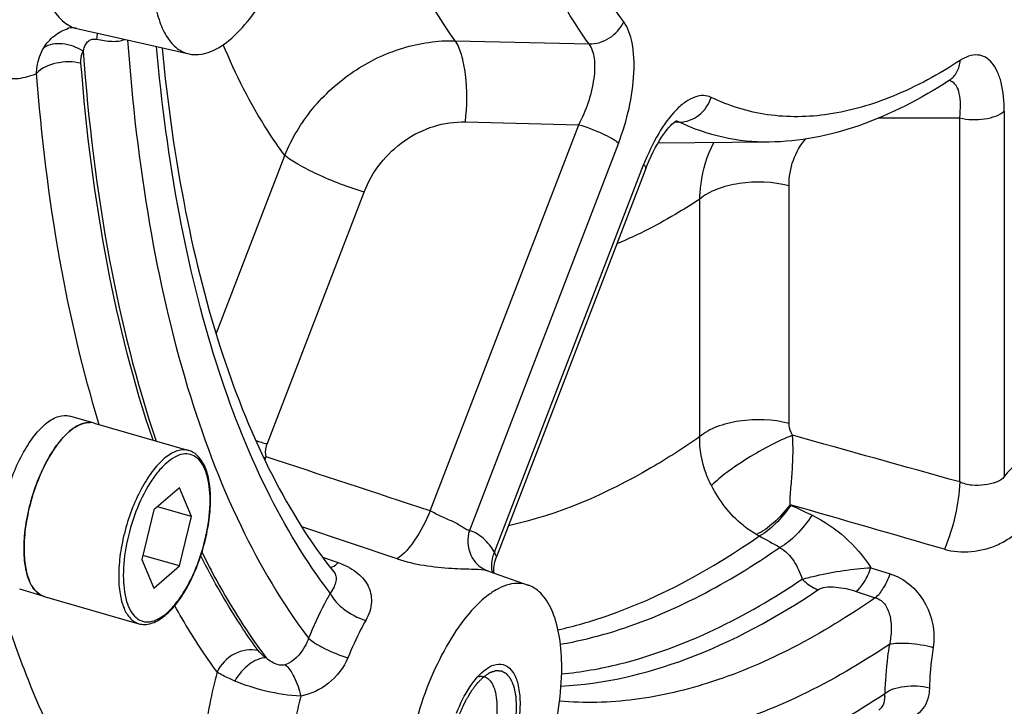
# Model space of a CAD drawing. Extents: x 0 to 594, y 0 to 420.
# Tile 52 of 93: x 520 to 529, y 187 to 193. Entities that reach past the tile are written whole.
import ezdxf

# ---------------------------------------------------------------- set-up
doc = ezdxf.new("R2010")
doc.units = 0
doc.header["$LTSCALE"] = 32.67
doc.layers.get('0').update_dxf_attribs({"linetype": 'CONTINUOUS'})
doc.layers.add('3_ALL_AXES', color=7, linetype='CONTINUOUS')

msp = doc.modelspace()

# ---------------------------------------------------------------- linework, layer by layer
at = {"color": 7, "linetype": 'CONTINUOUS'}
for p, q in [((520.8488, 192.9481), (520.8444, 192.947)), ((520.8444, 192.947), (520.8446, 192.947)), ((520.9201, 192.9455), (521.9166, 192.7196)), ((525.9708, 191.703), (524.6438, 188.2554)), ((521.0737, 189.4418), (521.9137, 189.1993)), ((521.8311, 188.8676), (521.6046, 188.6715)), ((521.9373, 188.6132), (521.8311, 188.8676)), ((521.6046, 188.6715), (521.4983, 188.2331)), ((521.9373, 188.6132), (521.6373, 188.6998)), ((521.8311, 188.1748), (521.9373, 188.6132)), ((521.4983, 188.2331), (521.6046, 187.9787)), ((521.8311, 188.1748), (521.5069, 188.2684)), ((521.6046, 187.9787), (521.8311, 188.1748)), ((524.5726, 188.1296), (524.9263, 188.0048)), ((520.6299, 187.9045), (521.47, 187.662))]:
    msp.add_line(p, q, dxfattribs=at)
at = {"color": 9, "linetype": 'CONTINUOUS'}
for p, q in [((524.2781, 192.8369), (525.4665, 192.8083)), ((528.0392, 192.152), (528.7553, 192.1527)), ((528.7553, 188.9198), (528.7553, 192.1527)), ((529.1513, 192.2114), (529.1513, 188.9695)), ((524.0557, 188.6627), (525.3755, 192.0917)), ((524.3684, 192.1164), (525.3755, 192.0917)), ((526.2679, 192.1142), (526.2231, 192.1138)), ((525.7276, 191.9289), (524.4041, 188.4903)), ((522.1565, 190.2354), (522.766, 191.8189)), ((524.6271, 188.2972), (525.9506, 191.7358)), ((527.2411, 189.4396), (527.2411, 191.5487)), ((522.6092, 189.2564), (523.4702, 191.4933)), ((526.449, 189.3223), (526.449, 191.4314)), ((523.7638, 188.2376), (522.9176, 188.5213)), ((523.1001, 188.2538), (523.2392, 188.2043)), ((524.5726, 188.1296), (524.5656, 188.1319)), ((527.9681, 188.159), (528.1384, 188.1042)), ((527.8363, 187.9485), (528.0064, 187.8928))]:
    msp.add_line(p, q, dxfattribs=at)
at = {"color": 7, "linetype": 'CONTINUOUS'}
for points in [[(528.6641, 192.4859), (528.6659, 192.487), (528.6692, 192.4889), (528.6711, 192.49), (528.6715, 192.4901)], [(525.9708, 191.703), (525.982, 191.7316), (525.9994, 191.773), (526.0173, 191.8127), (526.0356, 191.8506), (526.0542, 191.8863), (526.0728, 191.9199), (526.0912, 191.9509), (526.1094, 191.9795), (526.127, 192.0053), (526.144, 192.0285), (526.1601, 192.049), (526.1752, 192.0668), (526.1891, 192.0821), (526.2018, 192.0949), (526.2131, 192.1054), (526.2231, 192.1138), (526.2315, 192.1203), (526.2382, 192.125), (526.2412, 192.1269)], [(524.623, 188.1118), (524.6226, 188.1149), (524.6217, 188.1282), (524.6215, 188.1427), (524.6221, 188.1582), (524.6236, 188.1747), (524.6261, 188.1921), (524.6298, 188.2101), (524.6347, 188.2286), (524.6408, 188.2474), (524.6438, 188.2554)]]:
    msp.add_lwpolyline(points, dxfattribs=at)
at = {"color": 9, "linetype": 'CONTINUOUS'}
for centre, radius, start, end in [((520.9818, 193.2162), 0.2776, 243.40606, 257.15955), ((525.827, 192.3603), 4.7565, 173.43085, 174.09248), ((528.6431, 192.3949), 0.0906, 77.27702, 78.84909), ((528.6436, 192.3972), 0.0883, 68.21031, 77.2938), ((523.4447, 192.031), 2.8976, 251.12487, 253.24245), ((522.1373, 190.6261), 1.5526, 286.50556, 287.32796), ((519.8331, 189.992), 2.8936, 342.31104, 342.95827), ((520.9581, 188.7566), 1.1448, 359.99948, 0.37485), ((527.3263, 188.8591), 0.1605, 241.89912, 244.3613), ((554.9502, 246.4076), 63.9955, 244.358514, 244.544924), ((527.2895, 189.069), 0.7013, 241.26271, 243.58972), ((553.0513, 235.2037), 53.5406, 240.85711, 241.08045), ((527.7354, 187.035), 0.3557, 356.95353, 1.35076)]:
    msp.add_arc(centre, radius, start, end, dxfattribs=at)
at = {"color": 7, "linetype": 'CONTINUOUS'}
msp.add_arc((520.9168, 188.7641), 1.19, 359.64009, 359.99948, dxfattribs=at)
at = {"color": 9, "linetype": 'CONTINUOUS'}
for points, knots in [([(520.5626, 196.0012), (520.4428, 195.8444), (520.2278, 195.4827), (519.9882, 194.8845), (519.8303, 194.2465), (519.7706, 193.6354), (519.8078, 193.1712), (519.9013, 192.8692), (519.9926, 192.6988), (520.1092, 192.5747), (520.2506, 192.5042), (520.4088, 192.4944), (520.5116, 192.5244), (520.5626, 192.546)], [0, 0, 0, 0, 0.143352, 0.303522, 0.466853, 0.619129, 0.74818, 0.801731, 0.847777, 0.887496, 0.923529, 0.959761, 1, 1, 1, 1]), ([(525.7733, 193.006), (525.6412, 193.1847), (525.4032, 193.5988), (525.1398, 194.3107), (524.9515, 195.1383), (524.8814, 195.7301), (524.8577, 196.0415)], [0, 0, 0, 0, 0.207878, 0.443471, 0.707853, 1, 1, 1, 1]), ([(525.4665, 192.8083), (525.3302, 192.9928), (525.0844, 193.4202), (524.8125, 194.1551), (524.6182, 195.0094), (524.5458, 195.6204), (524.5214, 195.9418)], [0, 0, 0, 0, 0.207878, 0.443471, 0.707853, 1, 1, 1, 1]), ([(524.2781, 192.8369), (524.0394, 193.1626), (523.6489, 193.984), (523.4562, 194.862), (523.3858, 195.3475)], [0, 0, 0, 0, 0.45152, 1, 1, 1, 1]), ([(520.5797, 193.7198), (520.5797, 193.6306), (520.5902, 193.4642), (520.6489, 193.1974), (520.758, 193.0177), (520.8575, 192.968)], [0, 0, 0, 0, 0.322604, 0.597442, 1, 1, 1, 1]), ([(517.6395, 193.676), (517.6395, 193.0239), (517.684, 191.7686), (517.8997, 189.9765), (518.2588, 188.3708), (518.7564, 186.9758), (519.3873, 185.8123), (520.1475, 184.8988), (521.0314, 184.257), (521.6958, 184.0267), (522.0277, 183.9649)], [0, 0, 0, 0, 0.17114, 0.329231, 0.473052, 0.602071, 0.716703, 0.818672, 0.911385, 1, 1, 1, 1]), ([(520.6273, 192.7741), (520.6513, 192.8137), (520.7145, 192.8863), (520.7993, 192.9316), (520.8444, 192.947)], [0, 0, 0, 0, 0.493068, 1, 1, 1, 1]), ([(525.4665, 192.8083), (525.5294, 192.8073), (525.6583, 192.847), (525.7471, 192.9479), (525.7733, 193.006)], [0, 0, 0, 0, 0.496879, 1, 1, 1, 1]), ([(525.7276, 191.9289), (525.804, 192.1272), (525.8753, 192.4282), (525.8631, 192.7974), (525.8132, 192.952), (525.7733, 193.006)], [0, 0, 0, 0, 0.576131, 0.818063, 1, 1, 1, 1]), ([(520.9769, 192.7429), (520.9796, 192.7563), (520.987, 192.7829), (521.0065, 192.8208), (521.0435, 192.8521), (521.0785, 192.8532), (521.0958, 192.8499)], [0, 0, 0, 0, 0.229222, 0.458615, 0.706029, 1, 1, 1, 1]), ([(521.0958, 192.8499), (521.1412, 192.8411), (521.2233, 192.8267), (521.311, 192.8331), (521.345, 192.8491)], [0, 0, 0, 0, 0.55195, 1, 1, 1, 1]), ([(520.5626, 192.546), (520.5633, 192.5666), (520.5702, 192.6458), (520.5968, 192.7237), (520.6273, 192.7741)], [0, 0, 0, 0, 0.259106, 1, 1, 1, 1]), ([(520.9769, 192.7429), (520.9218, 192.7788), (520.8046, 192.8238), (520.6738, 192.805), (520.6273, 192.7741)], [0, 0, 0, 0, 0.541199, 1, 1, 1, 1]), ([(521.371, 192.8431), (521.4101, 192.2954), (521.5294, 191.2557), (521.8578, 189.8038), (522.3214, 188.5602), (522.7433, 187.8409), (522.9775, 187.5329)], [0, 0, 0, 0, 0.293314, 0.5581, 0.793264, 1, 1, 1, 1]), ([(523.1692, 187.9323), (522.952, 188.2161), (522.5583, 188.8751), (522.1178, 190.0122), (521.797, 191.3367), (521.6721, 192.2854), (521.6278, 192.785)], [0, 0, 0, 0, 0.208157, 0.443694, 0.707907, 1, 1, 1, 1]), ([(522.766, 191.8189), (522.7132, 191.8894), (522.4994, 192.1982), (522.3298, 192.5362), (522.2201, 192.8017)], [0, 0, 0, 0, 0.234547, 1, 1, 1, 1]), ([(522.766, 191.8189), (522.8271, 191.9681), (522.9972, 192.2507), (523.3614, 192.5817), (523.8008, 192.7934), (524.1216, 192.8402), (524.2781, 192.8369)], [0, 0, 0, 0, 0.251008, 0.5049, 0.756141, 1, 1, 1, 1]), ([(524.3684, 192.1164), (524.3855, 192.2556), (524.3872, 192.4591), (524.3423, 192.7001), (524.3037, 192.8), (524.2781, 192.8369)], [0, 0, 0, 0, 0.571896, 0.817012, 1, 1, 1, 1]), ([(525.3755, 192.0917), (525.4415, 192.2193), (525.5118, 192.4167), (525.5244, 192.6659), (525.4938, 192.7723), (525.4665, 192.8083)], [0, 0, 0, 0, 0.577368, 0.818464, 1, 1, 1, 1]), ([(520.9574, 192.6362), (520.9567, 192.6458), (520.9559, 192.6821), (520.9646, 192.719), (520.9769, 192.7429)], [0, 0, 0, 0, 0.263651, 1, 1, 1, 1]), ([(520.9769, 192.7429), (521.0216, 192.122), (521.1622, 190.9518), (521.4468, 189.8056), (521.6254, 189.2815)], [0, 0, 0, 0, 0.529208, 1, 1, 1, 1]), ([(529.1513, 192.2114), (529.1513, 192.2967), (529.1416, 192.4184), (529.0943, 192.5616), (529.048, 192.6399), (528.9876, 192.6933), (528.8854, 192.7244), (528.8054, 192.6917), (528.76, 192.6621)], [0, 0, 0, 0, 0.337081, 0.475101, 0.592185, 0.692558, 0.786002, 1, 1, 1, 1]), ([(520.9574, 192.6362), (520.8859, 192.654), (520.7432, 192.6528), (520.6069, 192.594), (520.5626, 192.546)], [0, 0, 0, 0, 0.530049, 1, 1, 1, 1]), ([(521.5968, 189.2899), (521.4239, 189.7977), (521.146, 190.9055), (521.0042, 192.0367), (520.9574, 192.6362)], [0, 0, 0, 0, 0.471507, 1, 1, 1, 1]), ([(528.76, 192.6621), (528.5721, 192.5395), (528.1988, 192.3349), (527.6147, 192.1612), (527.0531, 192.1509), (526.7067, 192.2574), (526.5496, 192.3337)], [0, 0, 0, 0, 0.28828, 0.543399, 0.775569, 1, 1, 1, 1]), ([(528.6641, 192.4859), (528.6919, 192.504), (528.7399, 192.5576), (528.7576, 192.6266), (528.76, 192.6621)], [0, 0, 0, 0, 0.482101, 1, 1, 1, 1]), ([(521.1197, 189.4276), (520.9724, 189.9075), (520.7331, 190.9407), (520.6058, 191.9922), (520.5626, 192.546)], [0, 0, 0, 0, 0.474758, 1, 1, 1, 1]), ([(528.7553, 192.1527), (528.7602, 192.1918), (528.7655, 192.264), (528.7567, 192.3619), (528.731, 192.4378), (528.6952, 192.4716), (528.6764, 192.4791)], [0, 0, 0, 0, 0.333265, 0.610786, 0.828258, 1, 1, 1, 1]), ([(526.5496, 192.3337), (526.5283, 192.344), (526.4783, 192.3558), (526.3984, 192.3394), (526.3172, 192.294), (526.2012, 192.1919), (526.0688, 192.005), (525.9876, 191.8319), (525.9506, 191.7358)], [0, 0, 0, 0, 0.077338, 0.161468, 0.260523, 0.377773, 0.663703, 1, 1, 1, 1]), ([(526.2679, 192.1142), (526.3288, 192.1145), (526.4555, 192.1622), (526.5299, 192.2727), (526.5496, 192.3337)], [0, 0, 0, 0, 0.486974, 1, 1, 1, 1]), ([(523.2808, 183.6835), (522.9856, 183.7565), (522.3989, 183.9897), (521.6135, 184.5742), (520.926, 185.3792), (520.3416, 186.3897), (519.8639, 187.5921), (519.4972, 188.9716), (519.2454, 190.5109), (519.1594, 191.5914), (519.1342, 192.1534)], [0, 0, 0, 0, 0.090967, 0.186265, 0.290138, 0.405498, 0.533961, 0.676102, 0.831712, 1, 1, 1, 1]), ([(528.7553, 192.1527), (528.8269, 192.1345), (528.9391, 192.1303), (529.0726, 192.1625), (529.1297, 192.1927), (529.1513, 192.2114)], [0, 0, 0, 0, 0.539223, 0.791855, 1, 1, 1, 1]), ([(523.4702, 191.4933), (523.5052, 191.5842), (523.6038, 191.7568), (523.819, 191.9603), (524.0816, 192.0905), (524.2744, 192.1187), (524.3684, 192.1164)], [0, 0, 0, 0, 0.252198, 0.505897, 0.756363, 1, 1, 1, 1]), ([(525.3755, 192.0917), (525.4464, 192.0703), (525.5466, 192.0323), (525.6624, 191.974), (525.71, 191.9441), (525.7276, 191.9289)], [0, 0, 0, 0, 0.570637, 0.820451, 1, 1, 1, 1]), ([(527.0654, 191.9373), (526.9275, 191.9359), (526.652, 191.963), (526.3905, 192.0547), (526.2679, 192.1142)], [0, 0, 0, 0, 0.50295, 1, 1, 1, 1]), ([(526.449, 191.4314), (526.4502, 191.4762), (526.4635, 191.6487), (526.5141, 191.819), (526.5732, 191.9326)], [0, 0, 0, 0, 0.259666, 1, 1, 1, 1]), ([(527.2411, 191.5487), (527.2411, 191.626), (527.2638, 191.7775), (527.3413, 191.9111), (527.3899, 191.9651)], [0, 0, 0, 0, 0.515503, 1, 1, 1, 1]), ([(523.4702, 191.4933), (523.3283, 191.536), (523.1281, 191.612), (522.8964, 191.7288), (522.8012, 191.7884), (522.766, 191.8189)], [0, 0, 0, 0, 0.570638, 0.82045, 1, 1, 1, 1]), ([(525.9708, 191.703), (525.9725, 191.7075), (525.9667, 191.7218), (525.957, 191.7302), (525.9506, 191.7358)], [0, 0, 0, 0, 0.358575, 1, 1, 1, 1]), ([(527.2411, 191.5487), (527.0979, 191.5851), (526.8734, 191.5936), (526.6065, 191.529), (526.4922, 191.4687), (526.449, 191.4314)], [0, 0, 0, 0, 0.539224, 0.791854, 1, 1, 1, 1]), ([(526.449, 191.4314), (526.3881, 191.3911), (526.1524, 191.2423), (525.9036, 191.1136), (525.7138, 191.0345)], [0, 0, 0, 0, 0.262169, 1, 1, 1, 1]), ([(520.4906, 187.1622), (520.4215, 187.3363), (520.1482, 188.0873), (519.9555, 188.8662), (519.8422, 189.4672)], [0, 0, 0, 0, 0.234444, 1, 1, 1, 1]), ([(527.2411, 189.4396), (527.0979, 189.4761), (526.8734, 189.4845), (526.6065, 189.42), (526.4922, 189.3597), (526.449, 189.3223)], [0, 0, 0, 0, 0.539224, 0.791854, 1, 1, 1, 1]), ([(527.2715, 189.3344), (527.2667, 189.3428), (527.2499, 189.3755), (527.2411, 189.4125), (527.2411, 189.4396)], [0, 0, 0, 0, 0.262434, 1, 1, 1, 1]), ([(526.449, 189.3223), (526.3083, 189.2242), (525.7818, 188.885), (525.1946, 188.6284), (524.7498, 188.5305)], [0, 0, 0, 0, 0.273672, 1, 1, 1, 1]), ([(526.5522, 188.8885), (526.5342, 188.9229), (526.473, 189.0594), (526.4446, 189.2118), (526.449, 189.3223)], [0, 0, 0, 0, 0.260065, 1, 1, 1, 1]), ([(527.2715, 189.3344), (527.206, 189.3085), (527.0712, 189.245), (526.8767, 189.1345), (526.6999, 189.0156), (526.5948, 188.9307), (526.5522, 188.8885)], [0, 0, 0, 0, 0.24861, 0.525017, 0.788335, 1, 1, 1, 1]), ([(527.2507, 188.7175), (527.2502, 188.7424), (527.2505, 188.7933), (527.2611, 188.8969), (527.2758, 189.0772), (527.2792, 189.2328), (527.2715, 189.3344)], [0, 0, 0, 0, 0.120915, 0.246966, 0.505074, 1, 1, 1, 1]), ([(521.9137, 189.1993), (521.8827, 189.2082), (521.8281, 189.2049), (521.7616, 189.1753), (521.6856, 189.1238), (521.5936, 189.0254), (521.4956, 188.8737), (521.4107, 188.6914), (521.3449, 188.4911), (521.3028, 188.2868), (521.2918, 188.1501), (521.2918, 188.0842)], [0, 0, 0, 0, 0.07003, 0.111072, 0.157618, 0.268245, 0.400484, 0.548314, 0.703522, 0.857033, 1, 1, 1, 1]), ([(522.5997, 189.1439), (522.5937, 189.1715), (522.5945, 189.2111), (522.6057, 189.2473), (522.6092, 189.2564)], [0, 0, 0, 0, 0.743482, 1, 1, 1, 1]), ([(529.4666, 189.2425), (529.4395, 189.2278), (529.3213, 189.153), (529.2212, 189.0526), (529.1513, 188.9695)], [0, 0, 0, 0, 0.221176, 1, 1, 1, 1]), ([(522.1028, 188.7641), (522.1023, 188.8404), (522.0921, 188.9487), (522.0419, 189.0716), (521.9935, 189.1339), (521.9306, 189.1688), (521.8584, 189.1706), (521.7842, 189.1418), (521.7094, 189.0867), (521.6355, 189.0075), (521.5369, 188.8672), (521.4351, 188.6538), (521.3553, 188.3769), (521.3328, 188.1834), (521.3328, 188.0897)], [0, 0, 0, 0, 0.127985, 0.178567, 0.220802, 0.257846, 0.295091, 0.33783, 0.389057, 0.449551, 0.518661, 0.675834, 0.843073, 1, 1, 1, 1]), ([(528.7553, 188.9198), (528.7526, 188.82), (528.7226, 188.6158), (528.6603, 188.4194), (528.6193, 188.3227)], [0, 0, 0, 0, 0.48737, 1, 1, 1, 1]), ([(529.1513, 188.9695), (529.1429, 188.9568), (529.1203, 188.9349), (529.0602, 188.9088), (528.9739, 188.8921), (528.882, 188.8857), (528.8076, 188.9), (528.7728, 188.9139), (528.7553, 188.9198)], [0, 0, 0, 0, 0.10846, 0.21725, 0.463367, 0.732831, 0.86799, 1, 1, 1, 1]), ([(526.9523, 188.4541), (526.9101, 188.4773), (526.7454, 188.59), (526.6217, 188.7551), (526.5522, 188.8885)], [0, 0, 0, 0, 0.242764, 1, 1, 1, 1]), ([(521.3328, 188.0897), (521.3328, 188.0125), (521.3424, 187.903), (521.3917, 187.7782), (521.4397, 187.7146), (521.5023, 187.6782), (521.5746, 187.6752), (521.6491, 187.7032), (521.7241, 187.7577), (521.7984, 187.8365), (521.8975, 187.9768), (521.9999, 188.1906), (522.0802, 188.4683), (522.1028, 188.6626), (522.1028, 188.7566)], [0, 0, 0, 0, 0.128839, 0.179836, 0.222374, 0.259516, 0.296625, 0.339087, 0.390003, 0.450216, 0.519099, 0.675995, 0.843133, 1, 1, 1, 1]), ([(524.0557, 188.6627), (524.0182, 188.572), (523.9391, 188.4175), (523.8258, 188.2802), (523.7638, 188.2376)], [0, 0, 0, 0, 0.566181, 1, 1, 1, 1]), ([(524.4041, 188.4903), (524.3944, 188.4896), (524.3723, 188.4999), (524.3412, 188.5211), (524.302, 188.5452), (524.2566, 188.5688), (524.2065, 188.5908), (524.1545, 188.6125), (524.1043, 188.6371), (524.0724, 188.6559), (524.0557, 188.6627)], [0, 0, 0, 0, 0.075096, 0.175543, 0.294855, 0.427647, 0.569575, 0.715945, 0.861196, 1, 1, 1, 1]), ([(527.2507, 188.7176), (527.2065, 188.6593), (527.1169, 188.5595), (527.0073, 188.4793), (526.9523, 188.4541)], [0, 0, 0, 0, 0.547414, 1, 1, 1, 1]), ([(527.2569, 188.7144), (527.2161, 188.6549), (527.1334, 188.5524), (527.03, 188.4681), (526.9776, 188.4409)], [0, 0, 0, 0, 0.549915, 1, 1, 1, 1]), ([(528.6193, 188.3227), (528.6957, 188.3006), (528.8623, 188.2888), (529.0639, 188.3417), (529.2072, 188.424), (529.297, 188.5004), (529.3659, 188.5844), (529.4038, 188.642), (529.4249, 188.6671)], [0, 0, 0, 0, 0.254495, 0.520559, 0.653764, 0.780141, 0.895079, 1, 1, 1, 1]), ([(527.4447, 188.6246), (527.4035, 188.5626), (527.3195, 188.456), (527.2138, 188.3679), (527.16, 188.3396)], [0, 0, 0, 0, 0.550959, 1, 1, 1, 1]), ([(527.4447, 188.6246), (527.5503, 188.5744), (527.7485, 188.44), (527.9023, 188.2579), (527.9681, 188.159)], [0, 0, 0, 0, 0.49597, 1, 1, 1, 1]), ([(524.4041, 188.4903), (524.3835, 188.4203), (524.3888, 188.3001), (524.4723, 188.1811), (524.5334, 188.1433), (524.5656, 188.1319)], [0, 0, 0, 0, 0.512669, 0.759962, 1, 1, 1, 1]), ([(524.6271, 188.2972), (524.5996, 188.3428), (524.5373, 188.4232), (524.4487, 188.476), (524.4041, 188.4903)], [0, 0, 0, 0, 0.531913, 1, 1, 1, 1]), ([(525.1902, 187.6079), (525.3377, 187.6406), (525.973, 187.8238), (526.5601, 188.1503), (526.9776, 188.4409)], [0, 0, 0, 0, 0.22898, 1, 1, 1, 1]), ([(525.2114, 187.4796), (525.3713, 187.507), (526.0661, 187.6775), (526.7071, 188.0257), (527.16, 188.3396)], [0, 0, 0, 0, 0.227518, 1, 1, 1, 1]), ([(527.16, 188.3396), (527.2098, 188.309), (527.2931, 188.2209), (527.3394, 188.1127), (527.3578, 188.0575)], [0, 0, 0, 0, 0.500864, 1, 1, 1, 1]), ([(522.5298, 187.4231), (522.4832, 187.4867), (522.2958, 187.7563), (522.1327, 188.0425), (522.021, 188.2656)], [0, 0, 0, 0, 0.240112, 1, 1, 1, 1]), ([(522.0304, 188.2963), (522.0728, 188.2104), (522.2415, 187.8853), (522.4382, 187.5743), (522.601, 187.3583)], [0, 0, 0, 0, 0.261559, 1, 1, 1, 1]), ([(523.7638, 188.2376), (523.8412, 188.2116), (524.0025, 188.1755), (524.2333, 188.1517), (524.4208, 188.1469), (524.5285, 188.1439), (524.5656, 188.1319)], [0, 0, 0, 0, 0.301943, 0.608413, 0.855656, 1, 1, 1, 1]), ([(524.6271, 188.2972), (524.62, 188.2827), (524.5975, 188.2258), (524.5955, 188.1601), (524.6082, 188.1169)], [0, 0, 0, 0, 0.263536, 1, 1, 1, 1]), ([(524.6438, 188.2554), (524.6454, 188.2596), (524.6361, 188.2747), (524.6305, 188.2872), (524.6271, 188.2972)], [0, 0, 0, 0, 0.294015, 1, 1, 1, 1]), ([(523.1711, 188.1601), (523.1767, 188.1616), (523.2024, 188.1713), (523.2241, 188.1891), (523.2392, 188.2043)], [0, 0, 0, 0, 0.212763, 1, 1, 1, 1]), ([(523.2392, 188.2043), (523.2958, 188.1841), (523.398, 188.1342), (523.5133, 188.0122), (523.5499, 187.848), (523.5129, 187.7409), (523.4843, 187.6905)], [0, 0, 0, 0, 0.272899, 0.508971, 0.736901, 1, 1, 1, 1]), ([(527.3578, 188.0575), (527.3992, 188.0685), (527.5997, 188.1175), (527.8049, 188.1492), (527.9681, 188.159)], [0, 0, 0, 0, 0.207635, 1, 1, 1, 1]), ([(527.8363, 187.9485), (527.8655, 187.9703), (527.9172, 188.0388), (527.9522, 188.1147), (527.9681, 188.159)], [0, 0, 0, 0, 0.436174, 1, 1, 1, 1]), ([(521.2918, 188.0842), (521.2918, 188.0314), (521.298, 187.9342), (521.3307, 187.805), (521.3851, 187.7084), (521.4416, 187.6703), (521.4696, 187.6621)], [0, 0, 0, 0, 0.326831, 0.600264, 0.819215, 1, 1, 1, 1]), ([(523.1997, 188.1229), (523.2089, 188.1114), (523.2225, 188.0839), (523.2213, 188.0356), (523.2027, 187.984), (523.182, 187.9501), (523.1692, 187.9323)], [0, 0, 0, 0, 0.212481, 0.426277, 0.682046, 1, 1, 1, 1]), ([(525.2226, 187.2166), (525.3961, 187.2326), (526.1571, 187.3662), (526.8633, 187.7258), (527.3578, 188.0575)], [0, 0, 0, 0, 0.226441, 1, 1, 1, 1]), ([(527.497, 187.9619), (527.4841, 187.9663), (527.4319, 187.9887), (527.3862, 188.0252), (527.3578, 188.0575)], [0, 0, 0, 0, 0.241942, 1, 1, 1, 1]), ([(528.0064, 187.8928), (528.0356, 187.9148), (528.0874, 187.9835), (528.1225, 188.0597), (528.1384, 188.1042)], [0, 0, 0, 0, 0.4362, 1, 1, 1, 1]), ([(528.1384, 188.1042), (528.2004, 188.0842), (528.3192, 188.0187), (528.45, 187.8603), (528.5248, 187.6645), (528.5312, 187.5213), (528.5202, 187.452)], [0, 0, 0, 0, 0.239952, 0.485448, 0.741555, 1, 1, 1, 1]), ([(525.2172, 187.1079), (525.5964, 187.1265), (526.4084, 187.3191), (527.1323, 187.7172), (527.497, 187.9619)], [0, 0, 0, 0, 0.463685, 1, 1, 1, 1]), ([(527.497, 187.9619), (527.5165, 187.9749), (527.5706, 187.9901), (527.6865, 187.9887), (527.7777, 187.9677), (527.8363, 187.9485)], [0, 0, 0, 0, 0.202872, 0.466693, 1, 1, 1, 1]), ([(523.1692, 187.9323), (523.1516, 187.9012), (523.081, 187.7714), (523.0195, 187.6367), (522.9775, 187.5329)], [0, 0, 0, 0, 0.241878, 1, 1, 1, 1]), ([(523.1692, 187.9323), (523.1794, 187.907), (523.2154, 187.8559), (523.316, 187.7653), (523.4138, 187.7129), (523.4843, 187.6905)], [0, 0, 0, 0, 0.201162, 0.452976, 1, 1, 1, 1]), ([(528.0064, 187.8928), (527.7728, 187.7302), (527.3083, 187.4445), (526.5888, 187.1339), (525.8872, 186.9671), (525.4248, 186.9548), (525.2045, 186.9749)], [0, 0, 0, 0, 0.284163, 0.54258, 0.779161, 1, 1, 1, 1]), ([(528.0064, 187.8928), (528.0247, 187.8871), (528.059, 187.8696), (528.1105, 187.8134), (528.1434, 187.7205), (528.1514, 187.6009), (528.1411, 187.5188), (528.1312, 187.4779)], [0, 0, 0, 0, 0.121995, 0.239679, 0.477372, 0.731994, 1, 1, 1, 1]), ([(522.1652, 187.2327), (522.1318, 187.2784), (521.9974, 187.4688), (521.8753, 187.6677), (521.7893, 187.8217)], [0, 0, 0, 0, 0.242989, 1, 1, 1, 1]), ([(523.4843, 187.6905), (523.4697, 187.6648), (523.4113, 187.5572), (523.3604, 187.4457), (523.3256, 187.3598)], [0, 0, 0, 0, 0.241878, 1, 1, 1, 1]), ([(522.9775, 187.5329), (522.9678, 187.5064), (522.9233, 187.4111), (522.8436, 187.3237), (522.7704, 187.2976)], [0, 0, 0, 0, 0.266439, 1, 1, 1, 1]), ([(522.9775, 187.5329), (522.9943, 187.5161), (523.0407, 187.4835), (523.1549, 187.421), (523.2547, 187.3813), (523.3256, 187.3598)], [0, 0, 0, 0, 0.181507, 0.431467, 1, 1, 1, 1]), ([(522.5298, 187.4231), (522.4603, 187.4391), (522.3039, 187.4129), (522.1956, 187.2998), (522.1652, 187.2327)], [0, 0, 0, 0, 0.491694, 1, 1, 1, 1]), ([(528.1312, 187.4779), (527.881, 187.3102), (527.3839, 187.019), (526.6131, 186.718), (525.864, 186.5814), (525.3755, 186.6045), (525.1449, 186.6449)], [0, 0, 0, 0, 0.284854, 0.54273, 0.778586, 1, 1, 1, 1]), ([(528.1312, 187.4779), (528.1254, 187.4408), (528.1048, 187.2967), (528.0933, 187.1513), (528.091, 187.0433)], [0, 0, 0, 0, 0.258376, 1, 1, 1, 1]), ([(528.1312, 187.4779), (528.1542, 187.4852), (528.2115, 187.4917), (528.3423, 187.4891), (528.4487, 187.4714), (528.5202, 187.452)], [0, 0, 0, 0, 0.184217, 0.43439, 1, 1, 1, 1]), ([(528.5202, 187.452), (528.5153, 187.4212), (528.4984, 187.3019), (528.4888, 187.1815), (528.4869, 187.0921)], [0, 0, 0, 0, 0.258377, 1, 1, 1, 1]), ([(522.601, 187.3583), (522.5479, 187.3592), (522.4319, 187.3033), (522.3548, 187.2103), (522.3227, 187.153)], [0, 0, 0, 0, 0.447069, 1, 1, 1, 1]), ([(522.601, 187.3583), (522.5933, 187.3636), (522.5675, 187.3827), (522.5432, 187.4047), (522.5298, 187.4231)], [0, 0, 0, 0, 0.290318, 1, 1, 1, 1]), ([(522.7704, 187.2976), (522.7538, 187.2917), (522.7094, 187.2903), (522.6518, 187.3177), (522.6161, 187.3449), (522.601, 187.3583)], [0, 0, 0, 0, 0.282406, 0.67585, 1, 1, 1, 1]), ([(523.3256, 187.3598), (523.2901, 187.2721), (523.1712, 187.1179), (522.9965, 187.0361), (522.9074, 187.0187)], [0, 0, 0, 0, 0.510549, 1, 1, 1, 1]), ([(522.7704, 187.2976), (522.7859, 187.2845), (522.8155, 187.2489), (522.8673, 187.1576), (522.8945, 187.0764), (522.9074, 187.0187)], [0, 0, 0, 0, 0.193748, 0.436594, 1, 1, 1, 1]), ([(522.1652, 187.2327), (522.1156, 187.0451), (522.042, 186.6783), (522.0078, 186.1519), (522.0469, 185.7538), (522.1268, 185.489), (522.2205, 185.2947), (522.3616, 185.1451), (522.5386, 185.0917), (522.6774, 185.0978), (522.8214, 185.1465), (523.0302, 185.2723), (523.1672, 185.4126), (523.254, 185.518)], [0, 0, 0, 0, 0.181034, 0.347934, 0.490852, 0.551507, 0.604745, 0.692315, 0.732238, 0.773777, 0.819942, 0.872641, 1, 1, 1, 1]), ([(522.3227, 187.153), (522.3064, 187.1597), (522.2525, 187.1832), (522.1992, 187.2094), (522.1652, 187.2327)], [0, 0, 0, 0, 0.299539, 1, 1, 1, 1]), ([(525.3411, 183.9026), (525.0906, 183.8463), (524.5912, 183.7774), (523.8472, 183.824), (523.1423, 184.0253), (522.2438, 184.5089), (521.4798, 185.3004), (520.8727, 186.2862), (520.6113, 186.8582), (520.4906, 187.1622)], [0, 0, 0, 0, 0.119938, 0.233911, 0.345764, 0.45963, 0.707181, 0.847232, 1, 1, 1, 1]), ([(522.9074, 187.0187), (522.8036, 187.022), (522.604, 187.0549), (522.4121, 187.1158), (522.3227, 187.153)], [0, 0, 0, 0, 0.517788, 1, 1, 1, 1]), ([(528.091, 187.0433), (528.1128, 187.0608), (528.1703, 187.0883), (528.3038, 187.1164), (528.4153, 187.1105), (528.4869, 187.0921)], [0, 0, 0, 0, 0.204973, 0.457224, 1, 1, 1, 1]), ([(522.9074, 187.0187), (522.8921, 186.9586), (522.8402, 186.7275), (522.813, 186.4901), (522.813, 186.3152)], [0, 0, 0, 0, 0.26179, 1, 1, 1, 1]), ([(525.0034, 186.1972), (525.2415, 186.1537), (525.746, 186.1263), (526.5207, 186.2634), (527.318, 186.5713), (527.8322, 186.8706), (528.091, 187.0433)], [0, 0, 0, 0, 0.221544, 0.457364, 0.715164, 1, 1, 1, 1]), ([(528.0906, 187.0161), (528.0892, 186.9909), (528.0825, 186.9453), (528.0541, 186.9067), (528.0376, 186.8956)], [0, 0, 0, 0, 0.558439, 1, 1, 1, 1]), ([(528.4832, 187.0454), (528.4785, 187.0117), (528.4604, 186.9481), (528.3843, 186.8448), (528.2916, 186.8094), (528.2314, 186.8009)], [0, 0, 0, 0, 0.271489, 0.515481, 1, 1, 1, 1])]:
    msp.add_open_spline(points, degree=3, knots=knots, dxfattribs=at)
at = {"color": 7, "linetype": 'CONTINUOUS'}
for points, knots in [([(521.9166, 192.7196), (521.9717, 192.7071), (522.1059, 192.7229), (522.2907, 192.8432), (522.472, 193.0407), (522.6407, 193.3067), (522.7865, 193.6238), (522.8994, 193.9711), (522.9715, 194.3246), (522.9902, 194.5611), (522.9902, 194.675)], [0, 0, 0, 0, 0.070604, 0.159018, 0.270532, 0.403036, 0.550547, 0.70506, 0.85775, 1, 1, 1, 1]), ([(521.59, 193.4624), (521.59, 193.4132), (521.5933, 193.3183), (521.6116, 193.1638), (521.6487, 193.01), (521.7142, 192.8678), (521.8028, 192.7652), (521.879, 192.7281), (521.9166, 192.7196)], [0, 0, 0, 0, 0.170638, 0.328505, 0.538795, 0.716694, 0.866428, 1, 1, 1, 1]), ([(520.9201, 192.9455), (520.9125, 192.9473), (520.889, 192.9512), (520.8645, 192.9514), (520.8488, 192.9481)], [0, 0, 0, 0, 0.32669, 1, 1, 1, 1]), ([(521.6772, 192.7732), (521.7237, 192.2864), (521.8516, 191.3655), (522.1733, 190.0872), (522.6069, 189.0051), (522.9902, 188.3855), (523.1997, 188.1229)], [0, 0, 0, 0, 0.296239, 0.562173, 0.796491, 1, 1, 1, 1]), ([(528.6641, 192.4858), (528.4129, 192.322), (527.9041, 192.0545), (527.3346, 191.9401), (527.0654, 191.9373)], [0, 0, 0, 0, 0.527023, 1, 1, 1, 1]), ([(521.0737, 189.4418), (521.0427, 189.4507), (520.9881, 189.4474), (520.9216, 189.4178), (520.8456, 189.3663), (520.7536, 189.268), (520.6557, 189.1164), (520.5707, 188.9341), (520.5049, 188.7338), (520.4628, 188.5294), (520.4518, 188.3927), (520.4518, 188.3267)], [0, 0, 0, 0, 0.070012, 0.111041, 0.157571, 0.268158, 0.400346, 0.548138, 0.703358, 0.856937, 1, 1, 1, 1]), ([(522.1068, 188.7641), (522.1068, 188.817), (522.1005, 188.9152), (522.0666, 189.0473), (522.0075, 189.1493), (521.9454, 189.1901), (521.9137, 189.1993)], [0, 0, 0, 0, 0.314321, 0.581494, 0.80431, 1, 1, 1, 1]), ([(521.47, 187.662), (521.487, 187.6571), (521.5236, 187.6525), (521.6013, 187.6654), (521.6997, 187.7227), (521.8053, 187.8334), (521.903, 187.9822), (521.9871, 188.1604), (522.0526, 188.3564), (522.0949, 188.557), (522.1064, 188.6915), (522.1068, 188.7566)], [0, 0, 0, 0, 0.038624, 0.07881, 0.169416, 0.279771, 0.409886, 0.55488, 0.707257, 0.85843, 1, 1, 1, 1]), ([(520.4518, 188.3267), (520.4518, 188.2739), (520.458, 188.1765), (520.4907, 188.0473), (520.5453, 187.9507), (520.6019, 187.9126), (520.6299, 187.9045)], [0, 0, 0, 0, 0.327017, 0.600467, 0.819312, 1, 1, 1, 1]), ([(524.9263, 188.0048), (524.9002, 188.014), (524.8429, 188.0243), (524.7527, 188.0125), (524.6595, 187.9753), (524.5253, 187.8886), (524.3617, 187.7186), (524.1874, 187.4535), (524.036, 187.1326), (523.9184, 186.7787), (523.843, 186.4169), (523.8233, 186.1746), (523.8233, 186.0578)], [0, 0, 0, 0, 0.034079, 0.070292, 0.11072, 0.15662, 0.266198, 0.397977, 0.545958, 0.701801, 0.856195, 1, 1, 1, 1]), ([(525.2236, 187.2705), (525.2236, 187.3608), (525.2132, 187.5276), (525.1586, 187.75), (525.0679, 187.9179), (524.9739, 187.988), (524.9263, 188.0048)], [0, 0, 0, 0, 0.324989, 0.598372, 0.818662, 1, 1, 1, 1]), ([(524.1499, 185.3151), (524.2051, 185.3025), (524.3392, 185.3183), (524.524, 185.4387), (524.7053, 185.6361), (524.874, 185.9021), (525.0198, 186.2192), (525.1327, 186.5665), (525.2048, 186.92), (525.2236, 187.1565), (525.2236, 187.2705)], [0, 0, 0, 0, 0.070604, 0.159018, 0.270532, 0.403036, 0.550547, 0.70506, 0.85775, 1, 1, 1, 1]), ([(524.2901, 186.8662), (524.322, 186.949), (524.3918, 187.0919), (524.4952, 187.2177), (524.5521, 187.2584)], [0, 0, 0, 0, 0.558975, 1, 1, 1, 1]), ([(524.5521, 187.2584), (524.5792, 187.2778), (524.6344, 187.3082), (524.7308, 187.3002), (524.8009, 187.2287), (524.8408, 187.1198), (524.8574, 186.9786), (524.8489, 186.814), (524.8161, 186.6377), (524.7791, 186.52), (524.7568, 186.4621)], [0, 0, 0, 0, 0.094245, 0.171231, 0.254014, 0.360646, 0.495048, 0.652643, 0.824588, 1, 1, 1, 1]), ([(524.4789, 187.1918), (524.4837, 187.193), (524.5022, 187.1966), (524.5217, 187.1955), (524.535, 187.1916)], [0, 0, 0, 0, 0.264075, 1, 1, 1, 1]), ([(524.535, 187.1916), (524.551, 187.187), (524.5832, 187.167), (524.6168, 187.1155), (524.6391, 187.0461), (524.654, 186.9257), (524.639, 186.7533), (524.6006, 186.615), (524.5739, 186.5455)], [0, 0, 0, 0, 0.071912, 0.156576, 0.260387, 0.3841, 0.67832, 1, 1, 1, 1])]:
    msp.add_open_spline(points, degree=3, knots=knots, dxfattribs=at)
at = {"color": 9, "linetype": 'CONTINUOUS'}
for points in [[(526.2679, 192.1142), (526.2581, 192.1191), (526.2474, 192.1224), (526.2366, 192.124)], [(528.7553, 188.9198), (528.2607, 189.0582), (527.7662, 189.1964), (527.2715, 189.3344)], [(524.0557, 188.6627), (523.5704, 188.8233), (523.0851, 188.9837), (522.5997, 189.1439)], [(528.6193, 188.3227), (528.1631, 188.4546), (527.707, 188.5862), (527.2507, 188.7175)], [(528.4869, 187.0921), (528.4866, 187.0765), (528.4854, 187.0609), (528.4832, 187.0454)]]:
    msp.add_open_spline(points, degree=3, dxfattribs=at)
at = {"color": 2, "linetype": 'CONTINUOUS'}
msp.add_open_spline([(524.7356, 186.4804), (524.7387, 186.4897), (524.7449, 186.5081), (524.7526, 186.5311), (524.7588, 186.5495), (524.7627, 186.561), (524.7658, 186.5703), (524.7681, 186.5772), (524.77, 186.5829), (524.7714, 186.587), (524.7722, 186.5893), (524.7728, 186.591), (524.7732, 186.5928), (524.7738, 186.5951), (524.7748, 186.5993), (524.7762, 186.6052), (524.7779, 186.6122), (524.7802, 186.6217), (524.7831, 186.6335), (524.7866, 186.6477), (524.79, 186.6618), (524.7929, 186.6736), (524.7952, 186.6831), (524.797, 186.6902), (524.7984, 186.6961), (524.7994, 186.7002), (524.8, 186.7025), (524.8005, 186.7043), (524.8007, 186.7061), (524.801, 186.7084), (524.8017, 186.7125), (524.8026, 186.7183), (524.8036, 186.7253), (524.805, 186.7346), (524.8068, 186.7462), (524.809, 186.7602), (524.8111, 186.7742), (524.8129, 186.7858), (524.8143, 186.7952), (524.8154, 186.8022), (524.8163, 186.808), (524.8169, 186.8121), (524.8172, 186.8144), (524.8176, 186.8161), (524.8176, 186.8178), (524.8178, 186.8201), (524.818, 186.824), (524.8183, 186.8296), (524.8186, 186.8363), (524.8191, 186.8453), (524.8197, 186.8566), (524.8205, 186.87), (524.8212, 186.8835), (524.8218, 186.8948), (524.8223, 186.9037), (524.8226, 186.9094), (524.8229, 186.9138), (524.8231, 186.9172), (524.8232, 186.92), (524.8233, 186.922), (524.8234, 186.9231), (524.8235, 186.924), (524.8234, 186.9247), (524.8233, 186.9257), (524.8232, 186.9275), (524.8231, 186.93), (524.8229, 186.933), (524.8227, 186.937), (524.8224, 186.942), (524.8219, 186.95), (524.8213, 186.9599), (524.8206, 186.9719), (524.8199, 186.9839), (524.8193, 186.9939), (524.8188, 187.0019), (524.8185, 187.0069), (524.8183, 187.0109), (524.8181, 187.0139), (524.8179, 187.0164), (524.8178, 187.0182), (524.8178, 187.0192), (524.8178, 187.02), (524.8176, 187.0206), (524.8174, 187.0214), (524.8171, 187.0229), (524.8167, 187.0251), (524.8161, 187.0277), (524.8154, 187.0311), (524.8146, 187.0354), (524.8132, 187.0423), (524.8114, 187.0508), (524.8093, 187.0612), (524.8072, 187.0715), (524.8054, 187.08), (524.804, 187.0869), (524.8031, 187.0912), (524.8024, 187.0946), (524.8019, 187.0972), (524.8014, 187.0994), (524.8011, 187.1009), (524.8009, 187.1017), (524.8008, 187.1024), (524.8006, 187.1029), (524.8003, 187.1036), (524.7998, 187.1048), (524.7991, 187.1065), (524.7982, 187.1085), (524.7971, 187.1113), (524.7957, 187.1147), (524.7934, 187.1202), (524.7905, 187.127), (524.7871, 187.1352), (524.7836, 187.1434), (524.7808, 187.1503), (524.7785, 187.1558), (524.777, 187.1592), (524.7759, 187.1619), (524.775, 187.164), (524.7743, 187.1657), (524.7738, 187.1669), (524.7735, 187.1676), (524.7733, 187.1681), (524.773, 187.1685), (524.7726, 187.169), (524.7719, 187.1698), (524.771, 187.1711), (524.7698, 187.1725), (524.7682, 187.1745), (524.7662, 187.1769), (524.7631, 187.1809), (524.7592, 187.1858), (524.7545, 187.1917), (524.7497, 187.1976), (524.7458, 187.2025), (524.7427, 187.2064), (524.7407, 187.2089), (524.7391, 187.2109), (524.7379, 187.2123), (524.737, 187.2136), (524.7363, 187.2144), (524.7359, 187.2149), (524.7356, 187.2153), (524.7352, 187.2155), (524.7348, 187.2158), (524.7339, 187.2162), (524.7328, 187.2169), (524.7313, 187.2176), (524.7295, 187.2187), (524.7271, 187.22), (524.7233, 187.2221), (524.7186, 187.2247), (524.713, 187.2279), (524.7073, 187.231), (524.7026, 187.2337), (524.6988, 187.2357), (524.6965, 187.2371), (524.6946, 187.2381), (524.6932, 187.2389), (524.692, 187.2395), (524.6912, 187.24), (524.6907, 187.2403), (524.6904, 187.2405), (524.6899, 187.2405), (524.6894, 187.2405), (524.6885, 187.2406), (524.6871, 187.2407), (524.6855, 187.2408), (524.6834, 187.2409), (524.6807, 187.2411), (524.6764, 187.2413), (524.671, 187.2417), (524.6645, 187.2421), (524.6581, 187.2425), (524.6527, 187.2428), (524.6484, 187.2431), (524.6457, 187.2433), (524.6436, 187.2434), (524.642, 187.2435), (524.6406, 187.2436), (524.6397, 187.2437), (524.6391, 187.2437), (524.6387, 187.2438), (524.6383, 187.2435), (524.6377, 187.2434), (524.6367, 187.243), (524.6352, 187.2425), (524.6335, 187.2419), (524.6312, 187.2412), (524.6282, 187.2402), (524.6236, 187.2386), (524.6177, 187.2366), (524.6107, 187.2343), (524.6037, 187.2319), (524.5979, 187.23), (524.5932, 187.2284), (524.5903, 187.2274), (524.588, 187.2266), (524.5862, 187.226), (524.5848, 187.2255), (524.5838, 187.2252), (524.5832, 187.225), (524.5828, 187.2249), (524.5823, 187.2245), (524.5817, 187.2241), (524.5806, 187.2234), (524.579, 187.2223), (524.5772, 187.221), (524.5747, 187.2193), (524.5716, 187.2172), (524.5667, 187.2137), (524.5605, 187.2095), (524.5531, 187.2043), (524.5457, 187.1992), (524.5395, 187.1949), (524.5346, 187.1915), (524.5315, 187.1893), (524.529, 187.1876), (524.5272, 187.1863), (524.5256, 187.1853), (524.5245, 187.1845), (524.5239, 187.1841), (524.5234, 187.1838), (524.523, 187.1833), (524.5224, 187.1827), (524.5213, 187.1816), (524.5198, 187.18), (524.518, 187.1781), (524.5156, 187.1756), (524.5125, 187.1724), (524.5077, 187.1674), (524.5016, 187.1611), (524.4943, 187.1536), (524.487, 187.146), (524.481, 187.1398), (524.4761, 187.1347), (524.4731, 187.1316), (524.4706, 187.1291), (524.4688, 187.1272), (524.4673, 187.1256), (524.4662, 187.1245), (524.4656, 187.1239), (524.4652, 187.1234), (524.4647, 187.1228), (524.4642, 187.122), (524.4631, 187.1206), (524.4617, 187.1185), (524.4599, 187.1161), (524.4576, 187.1129), (524.4547, 187.1088), (524.45, 187.1023), (524.4442, 187.0942), (524.4372, 187.0845), (524.4301, 187.0747), (524.4243, 187.0666), (524.4196, 187.0602), (524.4167, 187.0561), (524.4144, 187.0529), (524.4126, 187.0504), (524.4112, 187.0484), (524.4101, 187.047), (524.4096, 187.0462), (524.4091, 187.0456), (524.4087, 187.0448), (524.4082, 187.0439), (524.4072, 187.0422), (524.4059, 187.0398), (524.4043, 187.0369), (524.4021, 187.033), (524.3994, 187.0282), (524.3951, 187.0205), (524.3897, 187.0109), (524.3833, 186.9994), (524.3768, 186.9878), (524.3714, 186.9782), (524.3671, 186.9705), (524.3644, 186.9657), (524.3623, 186.9618), (524.3607, 186.9589), (524.3593, 186.9566), (524.3582, 186.9546), (524.3574, 186.9532), (524.3567, 186.9515), (524.3557, 186.9493), (524.3546, 186.9466), (524.3531, 186.9433), (524.3512, 186.9389), (524.3488, 186.9334), (524.3449, 186.9247), (524.3401, 186.9137), (524.3344, 186.9005), (524.3286, 186.8874), (524.3209, 186.8698), (524.3152, 186.8566), (524.3113, 186.8479)], degree=3, knots=[0, 0, 0, 0, 0.015625, 0.03125, 0.039062, 0.046875, 0.050781, 0.054688, 0.058594, 0.060547, 0.061523, 0.0625, 0.063477, 0.064453, 0.066406, 0.070312, 0.074219, 0.078125, 0.085938, 0.09375, 0.101562, 0.109375, 0.113281, 0.117188, 0.121094, 0.123047, 0.124023, 0.125, 0.125977, 0.126953, 0.128906, 0.132812, 0.136719, 0.140625, 0.148438, 0.15625, 0.164062, 0.171875, 0.175781, 0.179688, 0.183594, 0.185547, 0.186523, 0.1875, 0.188477, 0.189453, 0.191406, 0.195312, 0.199219, 0.203125, 0.210938, 0.21875, 0.226562, 0.234375, 0.238281, 0.242188, 0.244141, 0.246094, 0.248047, 0.249023, 0.249512, 0.25, 0.250488, 0.250977, 0.251953, 0.253906, 0.255859, 0.257812, 0.261719, 0.265625, 0.273438, 0.28125, 0.289062, 0.296875, 0.300781, 0.304688, 0.306641, 0.308594, 0.310547, 0.311523, 0.312012, 0.3125, 0.312988, 0.313477, 0.314453, 0.316406, 0.318359, 0.320312, 0.324219, 0.328125, 0.335938, 0.34375, 0.351562, 0.359375, 0.363281, 0.367188, 0.369141, 0.371094, 0.373047, 0.374023, 0.374512, 0.375, 0.375488, 0.375977, 0.376953, 0.378906, 0.380859, 0.382812, 0.386719, 0.390625, 0.398438, 0.40625, 0.414062, 0.421875, 0.425781, 0.429688, 0.431641, 0.433594, 0.435547, 0.436523, 0.437012, 0.4375, 0.437988, 0.438477, 0.439453, 0.441406, 0.443359, 0.445312, 0.449219, 0.453125, 0.460938, 0.46875, 0.476562, 0.484375, 0.488281, 0.492188, 0.494141, 0.496094, 0.498047, 0.499023, 0.499512, 0.5, 0.500488, 0.500977, 0.501953, 0.503906, 0.505859, 0.507812, 0.511719, 0.515625, 0.523438, 0.53125, 0.539062, 0.546875, 0.550781, 0.554688, 0.556641, 0.558594, 0.560547, 0.561523, 0.562012, 0.5625, 0.562988, 0.563477, 0.564453, 0.566406, 0.568359, 0.570312, 0.574219, 0.578125, 0.585938, 0.59375, 0.601562, 0.609375, 0.613281, 0.617188, 0.619141, 0.621094, 0.623047, 0.624023, 0.624512, 0.625, 0.625488, 0.625977, 0.626953, 0.628906, 0.630859, 0.632812, 0.636719, 0.640625, 0.648438, 0.65625, 0.664062, 0.671875, 0.675781, 0.679688, 0.681641, 0.683594, 0.685547, 0.686523, 0.687012, 0.6875, 0.687988, 0.688477, 0.689453, 0.691406, 0.693359, 0.695312, 0.699219, 0.703125, 0.710938, 0.71875, 0.726562, 0.734375, 0.738281, 0.742188, 0.744141, 0.746094, 0.748047, 0.749023, 0.749512, 0.75, 0.750488, 0.750977, 0.751953, 0.753906, 0.755859, 0.757812, 0.761719, 0.765625, 0.773438, 0.78125, 0.789062, 0.796875, 0.800781, 0.804688, 0.806641, 0.808594, 0.810547, 0.811523, 0.812012, 0.8125, 0.812988, 0.813477, 0.814453, 0.816406, 0.818359, 0.820312, 0.824219, 0.828125, 0.835938, 0.84375, 0.851562, 0.859375, 0.863281, 0.867188, 0.869141, 0.871094, 0.873047, 0.874023, 0.874512, 0.875, 0.875488, 0.875977, 0.876953, 0.878906, 0.880859, 0.882812, 0.886719, 0.890625, 0.898438, 0.90625, 0.914062, 0.921875, 0.925781, 0.929688, 0.931641, 0.933594, 0.935547, 0.936523, 0.9375, 0.938477, 0.939453, 0.941406, 0.943359, 0.945312, 0.949219, 0.953125, 0.960938, 0.96875, 0.976562, 0.984375, 1, 1, 1, 1], dxfattribs=at)
at = {"layer": '3_ALL_AXES', "color": 7, "linetype": 'CONTINUOUS'}
for p, q in [((527.0654, 191.9373), (526.0771, 191.9272)), ((521.0737, 189.4418), (520.8572, 189.5043)), ((520.6299, 187.9045), (520.4134, 187.967))]:
    msp.add_line(p, q, dxfattribs=at)
for centre, radius, start, end in [((521.3709, 188.3135), 0.9187, 185.65934, 185.90624), ((521.102, 188.2707), 0.6462, 192.25101, 193.0319), ((520.9027, 188.2108), 0.4379, 201.18317, 201.84452), ((520.7627, 188.1402), 0.2808, 212.77434, 213.74897), ((520.6714, 188.0485), 0.1498, 248.14476, 253.36272)]:
    msp.add_arc(centre, radius, start, end, dxfattribs=at)
for points, knots in [([(518.2171, 193.5413), (518.2171, 192.9026), (518.2498, 191.9613), (518.3703, 190.737), (518.5676, 189.3722), (518.9759, 187.67), (519.7136, 186.0657), (520.4618, 185.0838), (521.0639, 184.5231), (521.7265, 184.1137), (522.2057, 183.9458), (522.4473, 183.8899)], [0, 0, 0, 0, 0.170325, 0.250824, 0.327974, 0.537976, 0.715702, 0.793722, 0.865857, 0.933868, 1, 1, 1, 1]), ([(520.2353, 188.3892), (520.2353, 188.5257), (520.2681, 188.7341), (520.3543, 188.9967), (520.4392, 189.179), (520.5372, 189.3308), (520.6422, 189.4422), (520.7494, 189.5083), (520.8263, 189.5132), (520.8573, 189.5042)], [0, 0, 0, 0, 0.296382, 0.451744, 0.59969, 0.732001, 0.842683, 0.929928, 1, 1, 1, 1]), ([(520.7695, 189.2799), (520.8086, 189.3279), (520.8837, 189.4059), (520.9901, 189.449), (521.0356, 189.4477)], [0, 0, 0, 0, 0.576768, 1, 1, 1, 1]), ([(520.4567, 188.4391), (520.47, 188.596), (520.5247, 188.8277), (520.6479, 189.1042), (520.7266, 189.2271), (520.7695, 189.2799)], [0, 0, 0, 0, 0.520739, 0.774753, 1, 1, 1, 1]), ([(520.4518, 188.3267), (520.4518, 188.3359), (520.4522, 188.3734), (520.4543, 188.4108), (520.4567, 188.4391)], [0, 0, 0, 0, 0.243096, 1, 1, 1, 1]), ([(520.4567, 188.2229), (520.4559, 188.2312), (520.4529, 188.2658), (520.4518, 188.3005), (520.4518, 188.3267)], [0, 0, 0, 0, 0.241942, 1, 1, 1, 1]), ([(520.4705, 188.1335), (520.469, 188.1403), (520.4634, 188.1686), (520.4594, 188.1972), (520.4571, 188.2189)], [0, 0, 0, 0, 0.240288, 1, 1, 1, 1]), ([(520.4944, 188.0525), (520.4922, 188.0581), (520.4836, 188.0819), (520.4768, 188.1062), (520.4724, 188.1249)], [0, 0, 0, 0, 0.238506, 1, 1, 1, 1]), ([(520.5265, 187.9882), (520.5237, 187.9927), (520.5121, 188.0118), (520.5026, 188.032), (520.4962, 188.0478)], [0, 0, 0, 0, 0.237515, 1, 1, 1, 1]), ([(520.6157, 187.9094), (520.6073, 187.9128), (520.5729, 187.9303), (520.5455, 187.9597), (520.5292, 187.9842)], [0, 0, 0, 0, 0.233632, 1, 1, 1, 1])]:
    msp.add_open_spline(points, degree=3, knots=knots, dxfattribs=at)

doc.saveas('drawing.dxf')
